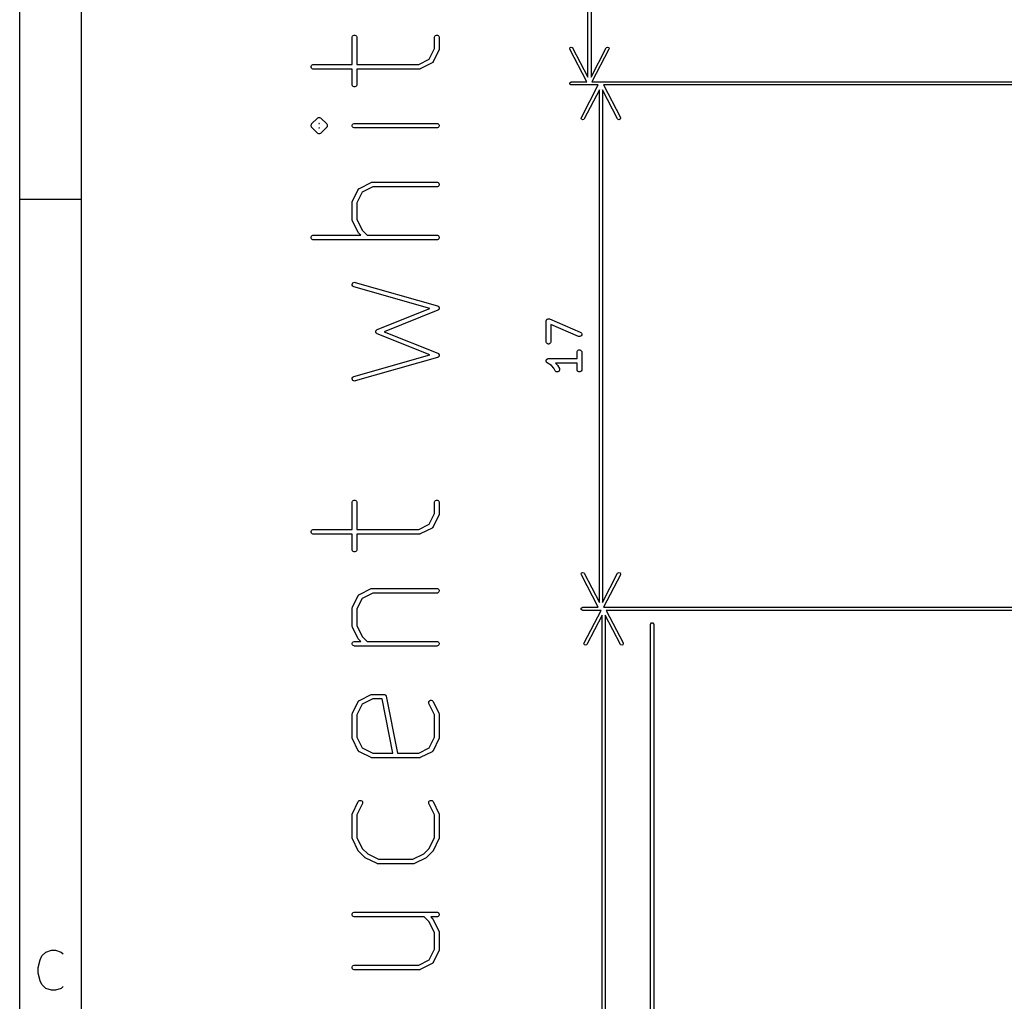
# Model space of a CAD drawing. Header units: inches. Extents: x 0.4 to 11.3, y -7.9 to -0.4.
# Tile 4 of 23: x 0.4 to 1.6, y -5.4 to -4.1. Entities that reach past the tile are written whole.
import ezdxf

# ---------------------------------------------------------------- set-up
doc = ezdxf.new("R2010")
doc.units = ezdxf.units.IN
doc.header["$MEASUREMENT"] = 0
doc.layers.add('User.Drawings', color=9, linetype='CONTINUOUS', true_color=0xc2c2c2)

msp = doc.modelspace()

# ---------------------------------------------------------------- linework, layer by layer
at = {"layer": 'BLACK', "linetype": 'CONTINUOUS'}
for p, q in [((0.3937, -7.8743), (0.3937, -0.3937)), ((0.4724, -7.7956), (0.4724, -0.4724)), ((0.3937, -4.3307), (0.4724, -4.3307)), ((0.4197, -5.2993), (0.4221, -5.2945)), ((0.4221, -5.2945), (0.427, -5.2896)), ((0.427, -5.2896), (0.4343, -5.2871)), ((0.4343, -5.2871), (0.4392, -5.2871)), ((0.4392, -5.2871), (0.4465, -5.2896)), ((0.4465, -5.2896), (0.4489, -5.292)), ((0.4172, -5.3091), (0.4197, -5.2993)), ((0.4172, -5.3164), (0.4172, -5.3091)), ((0.4197, -5.3261), (0.4172, -5.3164)), ((0.4221, -5.331), (0.4197, -5.3261)), ((0.427, -5.3359), (0.4221, -5.331)), ((0.4343, -5.3383), (0.427, -5.3359)), ((0.4392, -5.3383), (0.4343, -5.3383)), ((0.4465, -5.3359), (0.4392, -5.3383)), ((0.4489, -5.3335), (0.4465, -5.3359))]:
    msp.add_line(p, q, dxfattribs=at)
at = {"layer": 'User.Drawings', "linetype": 'CONTINUOUS'}
for p, q in [((1.1177, -4.175), (1.1177, -3.5021)), ((1.1217, -3.5021), (1.1217, -4.175)), ((0.8174, -4.1238), (0.8179, -4.1227)), ((0.8174, -4.1243), (0.8174, -4.1238)), ((0.8174, -4.1589), (0.8174, -4.1243)), ((0.8179, -4.1227), (0.8187, -4.1219)), ((0.8187, -4.1219), (0.8197, -4.1215)), ((0.8197, -4.1215), (0.8209, -4.1215)), ((0.8209, -4.1215), (0.822, -4.1219)), ((0.822, -4.1219), (0.8228, -4.1227)), ((0.8228, -4.1227), (0.8232, -4.1238)), ((0.8232, -4.1238), (0.8233, -4.1243)), ((0.8233, -4.1243), (0.8233, -4.1589)), ((0.9223, -4.1243), (0.9224, -4.1238)), ((0.9223, -4.1386), (0.9223, -4.1243)), ((0.9224, -4.1238), (0.9228, -4.1227)), ((0.9228, -4.1227), (0.9237, -4.1219)), ((0.9237, -4.1219), (0.9247, -4.1215)), ((0.9247, -4.1215), (0.9259, -4.1215)), ((0.9259, -4.1215), (0.9269, -4.1219)), ((0.9269, -4.1219), (0.9278, -4.1227)), ((0.9278, -4.1227), (0.9282, -4.1238)), ((0.9282, -4.1238), (0.9283, -4.1243)), ((0.9283, -4.1243), (0.9283, -4.1393)), ((0.9156, -4.1521), (0.9223, -4.1386)), ((0.9282, -4.1401), (0.9279, -4.1407)), ((0.9283, -4.1393), (0.9282, -4.1399)), ((0.9282, -4.1399), (0.9282, -4.14)), ((0.9282, -4.14), (0.9282, -4.1401)), ((1.0946, -4.1389), (1.0951, -4.1375)), ((1.0949, -4.1396), (1.0946, -4.1389)), ((1.1164, -4.1811), (1.0949, -4.1396)), ((1.0951, -4.1375), (1.0964, -4.1368)), ((1.0964, -4.1368), (1.0979, -4.1372)), ((1.0979, -4.1372), (1.0983, -4.1378)), ((1.0983, -4.1378), (1.1177, -4.175)), ((1.1217, -4.175), (1.141, -4.1378)), ((1.1445, -4.1396), (1.1229, -4.1811)), ((1.141, -4.1378), (1.1415, -4.1372)), ((1.1415, -4.1372), (1.1429, -4.1368)), ((1.1429, -4.1368), (1.1443, -4.1375)), ((1.1443, -4.1375), (1.1447, -4.1389)), ((1.1447, -4.1389), (1.1445, -4.1396)), ((0.9021, -4.1589), (0.9156, -4.1521)), ((0.9279, -4.1407), (0.9204, -4.1557)), ((0.7649, -4.1613), (0.7654, -4.1602)), ((0.7649, -4.1624), (0.7649, -4.1613)), ((0.7654, -4.1635), (0.7649, -4.1624)), ((0.7654, -4.1602), (0.7662, -4.1594)), ((0.7662, -4.1643), (0.7654, -4.1635)), ((0.7662, -4.1594), (0.7672, -4.1589)), ((0.7672, -4.1647), (0.7662, -4.1643)), ((0.7672, -4.1589), (0.7678, -4.1589)), ((0.7678, -4.1648), (0.7672, -4.1647)), ((0.7678, -4.1589), (0.8174, -4.1589)), ((0.8174, -4.1648), (0.7678, -4.1648)), ((0.8174, -4.1843), (0.8174, -4.1648)), ((0.8233, -4.1589), (0.9021, -4.1589)), ((0.9028, -4.1648), (0.8233, -4.1648)), ((0.8233, -4.1648), (0.8233, -4.1843)), ((0.9034, -4.1647), (0.9028, -4.1648)), ((0.9035, -4.1647), (0.9034, -4.1647)), ((0.9036, -4.1647), (0.9035, -4.1647)), ((0.9041, -4.1645), (0.9036, -4.1647)), ((0.9191, -4.157), (0.9041, -4.1645)), ((0.9192, -4.1569), (0.9191, -4.157)), ((0.9193, -4.1569), (0.9192, -4.1569)), ((0.9196, -4.1567), (0.9193, -4.1569)), ((0.9193, -4.1569), (0.9193, -4.1569)), ((0.9199, -4.1564), (0.9196, -4.1567)), ((0.9201, -4.1562), (0.9199, -4.1564)), ((0.9203, -4.1559), (0.9201, -4.1562)), ((0.9204, -4.1558), (0.9203, -4.1559)), ((0.9204, -4.1557), (0.9204, -4.1558)), ((0.9204, -4.1558), (0.9204, -4.1558)), ((0.8174, -4.1849), (0.8174, -4.1843)), ((0.8179, -4.186), (0.8174, -4.1849)), ((0.8187, -4.1868), (0.8179, -4.186)), ((0.8197, -4.1872), (0.8187, -4.1868)), ((0.8209, -4.1872), (0.8197, -4.1872)), ((0.822, -4.1868), (0.8209, -4.1872)), ((0.8228, -4.186), (0.822, -4.1868)), ((0.8232, -4.1849), (0.8228, -4.186)), ((0.8233, -4.1843), (0.8232, -4.1849)), ((1.0948, -4.1823), (1.0958, -4.1813)), ((1.0948, -4.1838), (1.0948, -4.1823)), ((1.0958, -4.1849), (1.0948, -4.1838)), ((1.0958, -4.1813), (1.0966, -4.1811)), ((1.0966, -4.185), (1.0958, -4.1849)), ((1.0966, -4.1811), (1.1164, -4.1811)), ((1.1112, -4.185), (1.0966, -4.185)), ((1.1094, -4.2265), (1.131, -4.185)), ((1.131, -4.185), (1.1112, -4.185)), ((1.1229, -4.1811), (2.0536, -4.1811)), ((2.0586, -4.185), (1.1375, -4.185)), ((1.1375, -4.185), (1.1591, -4.2265)), ((1.1323, -4.1911), (1.1129, -4.2283)), ((1.1323, -4.8443), (1.1323, -4.1911)), ((1.1556, -4.2283), (1.1362, -4.1911)), ((1.1362, -4.1911), (1.1362, -4.8443)), ((0.7657, -4.2347), (0.7732, -4.2272)), ((0.7732, -4.2272), (0.7737, -4.2269)), ((0.7737, -4.2269), (0.7744, -4.2266)), ((0.7737, -4.2269), (0.7737, -4.2269)), ((0.7744, -4.2266), (0.7747, -4.2264)), ((0.7747, -4.2264), (0.7759, -4.2264)), ((0.7759, -4.2264), (0.7759, -4.2264)), ((0.7759, -4.2264), (0.777, -4.2269)), ((0.777, -4.2269), (0.7774, -4.2272)), ((0.7774, -4.2272), (0.7849, -4.2347)), ((1.1092, -4.2272), (1.1094, -4.2265)), ((1.1097, -4.2287), (1.1092, -4.2272)), ((1.1593, -4.2272), (1.1588, -4.2287)), ((1.1591, -4.2265), (1.1593, -4.2272)), ((0.7649, -4.2363), (0.7654, -4.2352)), ((0.7649, -4.2374), (0.7649, -4.2363)), ((0.7649, -4.2363), (0.7649, -4.2363)), ((0.7654, -4.2385), (0.7649, -4.2374)), ((0.7654, -4.2352), (0.7657, -4.2347)), ((0.7657, -4.2389), (0.7654, -4.2385)), ((0.7732, -4.2464), (0.7657, -4.2389)), ((0.7753, -4.2335), (0.775, -4.2339)), ((0.775, -4.2339), (0.7757, -4.2339)), ((0.7757, -4.2398), (0.775, -4.2398)), ((0.775, -4.2398), (0.7753, -4.2402)), ((0.7757, -4.2339), (0.7753, -4.2335)), ((0.7753, -4.2402), (0.7757, -4.2398)), ((0.7849, -4.2389), (0.7774, -4.2464)), ((0.7849, -4.2347), (0.7853, -4.2352)), ((0.7853, -4.2385), (0.7849, -4.2389)), ((0.7853, -4.2352), (0.7853, -4.2352)), ((0.7853, -4.2352), (0.7857, -4.2363)), ((0.7857, -4.2374), (0.7853, -4.2385)), ((0.7857, -4.2363), (0.7857, -4.2374)), ((0.8174, -4.2363), (0.8179, -4.2352)), ((0.8174, -4.2374), (0.8174, -4.2363)), ((0.8179, -4.2385), (0.8174, -4.2374)), ((0.8179, -4.2352), (0.8187, -4.2344)), ((0.8187, -4.2393), (0.8179, -4.2385)), ((0.8187, -4.2344), (0.8197, -4.2339)), ((0.8197, -4.2397), (0.8187, -4.2393)), ((0.8197, -4.2339), (0.8203, -4.2339)), ((0.8203, -4.2398), (0.8197, -4.2397)), ((0.8203, -4.2339), (0.9253, -4.2339)), ((0.9253, -4.2398), (0.8203, -4.2398)), ((0.9253, -4.2339), (0.9259, -4.2339)), ((0.9259, -4.2397), (0.9253, -4.2398)), ((0.9259, -4.2339), (0.9269, -4.2344)), ((0.9269, -4.2393), (0.9259, -4.2397)), ((0.9269, -4.2344), (0.9278, -4.2352)), ((0.9278, -4.2385), (0.9269, -4.2393)), ((0.9278, -4.2352), (0.9282, -4.2363)), ((0.9282, -4.2374), (0.9278, -4.2385)), ((0.9282, -4.2363), (0.9282, -4.2374)), ((1.111, -4.2294), (1.1097, -4.2287)), ((1.1124, -4.2289), (1.111, -4.2294)), ((1.1129, -4.2283), (1.1124, -4.2289)), ((1.1561, -4.2289), (1.1556, -4.2283)), ((1.1575, -4.2294), (1.1561, -4.2289)), ((1.1588, -4.2287), (1.1575, -4.2294)), ((0.7737, -4.2468), (0.7732, -4.2464)), ((0.7747, -4.2472), (0.7737, -4.2468)), ((0.7759, -4.2472), (0.7747, -4.2472)), ((0.777, -4.2468), (0.7759, -4.2472)), ((0.7759, -4.2472), (0.7759, -4.2472)), ((0.7774, -4.2464), (0.777, -4.2468)), ((0.777, -4.2468), (0.777, -4.2468)), ((0.8265, -4.3167), (0.8415, -4.3092)), ((0.8435, -4.3148), (0.83, -4.3215)), ((0.8415, -4.3092), (0.842, -4.309)), ((0.842, -4.309), (0.8421, -4.309)), ((0.8421, -4.309), (0.8422, -4.3089)), ((0.8422, -4.3089), (0.8428, -4.3089)), ((0.8428, -4.3089), (0.9253, -4.3089)), ((0.9253, -4.3148), (0.8435, -4.3148)), ((0.9253, -4.3089), (0.9259, -4.3089)), ((0.9259, -4.3147), (0.9253, -4.3148)), ((0.9259, -4.3089), (0.9269, -4.3094)), ((0.9269, -4.3143), (0.9259, -4.3147)), ((0.9269, -4.3094), (0.9278, -4.3102)), ((0.9278, -4.3135), (0.9269, -4.3143)), ((0.9278, -4.3102), (0.9282, -4.3112)), ((0.9282, -4.3124), (0.9278, -4.3135)), ((0.9282, -4.3112), (0.9282, -4.3124)), ((0.8177, -4.333), (0.8252, -4.318)), ((0.83, -4.3215), (0.8233, -4.335)), ((0.8252, -4.3179), (0.8253, -4.3178)), ((0.8252, -4.318), (0.8252, -4.3179)), ((0.8252, -4.3179), (0.8252, -4.3179)), ((0.8253, -4.3178), (0.8255, -4.3175)), ((0.8255, -4.3175), (0.8258, -4.3173)), ((0.8258, -4.3173), (0.826, -4.317)), ((0.826, -4.317), (0.8263, -4.3168)), ((0.8263, -4.3168), (0.8264, -4.3168)), ((0.8264, -4.3168), (0.8264, -4.3167)), ((0.8264, -4.3167), (0.8265, -4.3167)), ((0.8174, -4.3337), (0.8175, -4.3336)), ((0.8174, -4.3343), (0.8174, -4.3337)), ((0.8174, -4.3568), (0.8174, -4.3343)), ((0.8175, -4.3335), (0.8177, -4.333)), ((0.8175, -4.3336), (0.8175, -4.3335)), ((0.8233, -4.335), (0.8233, -4.3561)), ((0.8174, -4.3574), (0.8174, -4.3568)), ((0.8175, -4.3575), (0.8174, -4.3574)), ((0.8175, -4.3576), (0.8175, -4.3575)), ((0.8177, -4.3581), (0.8175, -4.3576)), ((0.8252, -4.3731), (0.8177, -4.3581)), ((0.8233, -4.3561), (0.8302, -4.3701)), ((0.7649, -4.3787), (0.7654, -4.3777)), ((0.7654, -4.3777), (0.7662, -4.3769)), ((0.7662, -4.3769), (0.7672, -4.3764)), ((0.7672, -4.3764), (0.7678, -4.3764)), ((0.7678, -4.3764), (0.8282, -4.3764)), ((0.8253, -4.3734), (0.8252, -4.3731)), ((0.8254, -4.3735), (0.8253, -4.3734)), ((0.8255, -4.3736), (0.8254, -4.3735)), ((0.8254, -4.3735), (0.8254, -4.3735)), ((0.8255, -4.3737), (0.8255, -4.3736)), ((0.8257, -4.3739), (0.8255, -4.3737)), ((0.8282, -4.3764), (0.8257, -4.3739)), ((0.8302, -4.3701), (0.8365, -4.3764)), ((0.8365, -4.3764), (0.9253, -4.3764)), ((0.9253, -4.3764), (0.9259, -4.3764)), ((0.9259, -4.3764), (0.9269, -4.3769)), ((0.9269, -4.3769), (0.9278, -4.3777)), ((0.9278, -4.3777), (0.9282, -4.3787)), ((0.7649, -4.3799), (0.7649, -4.3787)), ((0.7654, -4.381), (0.7649, -4.3799)), ((0.7662, -4.3818), (0.7654, -4.381)), ((0.7672, -4.3822), (0.7662, -4.3818)), ((0.7678, -4.3823), (0.7672, -4.3822)), ((0.9253, -4.3823), (0.7678, -4.3823)), ((0.9259, -4.3822), (0.9253, -4.3823)), ((0.9269, -4.3818), (0.9259, -4.3822)), ((0.9278, -4.381), (0.9269, -4.3818)), ((0.9282, -4.3799), (0.9278, -4.381)), ((0.9282, -4.3787), (0.9282, -4.3799)), ((0.8174, -4.4391), (0.8177, -4.438)), ((0.8175, -4.4402), (0.8174, -4.4391)), ((0.8181, -4.4412), (0.8175, -4.4402)), ((0.8177, -4.438), (0.8184, -4.4371)), ((0.819, -4.4419), (0.8181, -4.4412)), ((0.8184, -4.4371), (0.8194, -4.4365)), ((0.8194, -4.4365), (0.8206, -4.4364)), ((0.8206, -4.4364), (0.8211, -4.4365)), ((0.8211, -4.4365), (0.9261, -4.4665)), ((0.8195, -4.4421), (0.819, -4.4419)), ((0.9162, -4.4698), (0.8195, -4.4421)), ((0.8492, -4.4966), (0.9162, -4.4698)), ((0.9264, -4.472), (0.8583, -4.4993)), ((0.9261, -4.4665), (0.9267, -4.4667)), ((0.9269, -4.4718), (0.9264, -4.472)), ((0.9267, -4.4667), (0.9268, -4.4668)), ((0.9268, -4.4668), (0.927, -4.4669)), ((0.927, -4.4716), (0.9269, -4.4718)), ((0.927, -4.4669), (0.9272, -4.4672)), ((0.9272, -4.4716), (0.927, -4.4716)), ((0.9272, -4.4672), (0.9276, -4.4674)), ((0.9275, -4.4713), (0.9272, -4.4716)), ((0.9277, -4.471), (0.9275, -4.4713)), ((0.9276, -4.4674), (0.9276, -4.4676)), ((0.9276, -4.4676), (0.9278, -4.4677)), ((0.9278, -4.4708), (0.9277, -4.471)), ((0.9278, -4.4677), (0.9279, -4.4681)), ((0.9279, -4.4707), (0.9278, -4.4708)), ((0.9279, -4.4681), (0.9281, -4.4684)), ((0.928, -4.4703), (0.9279, -4.4707)), ((0.9282, -4.4699), (0.928, -4.4703)), ((0.9281, -4.4684), (0.9281, -4.4686)), ((0.9281, -4.4686), (0.9282, -4.4688)), ((0.9282, -4.4688), (0.9282, -4.4692)), ((0.9282, -4.4692), (0.9282, -4.4695)), ((0.9282, -4.4695), (0.9282, -4.4697)), ((0.9282, -4.4697), (0.9282, -4.4699)), ((1.0646, -4.4852), (1.0648, -4.4847)), ((1.0646, -4.4853), (1.0646, -4.4852)), ((1.0646, -4.4858), (1.0646, -4.4853)), ((1.0646, -4.4853), (1.0646, -4.4853)), ((1.0646, -4.5121), (1.0646, -4.4858)), ((1.0648, -4.4847), (1.0651, -4.4842)), ((1.0651, -4.4842), (1.0655, -4.4838)), ((1.0651, -4.4842), (1.0651, -4.4842)), ((1.0651, -4.4842), (1.0651, -4.4842)), ((1.0655, -4.4838), (1.0659, -4.4834)), ((1.0659, -4.4834), (1.0664, -4.4832)), ((1.0659, -4.4834), (1.0659, -4.4834)), ((1.0659, -4.4834), (1.0659, -4.4834)), ((1.0664, -4.4832), (1.0669, -4.4829)), ((1.0669, -4.4829), (1.067, -4.4829)), ((1.067, -4.4829), (1.067, -4.4829)), ((1.067, -4.4829), (1.0675, -4.4829)), ((1.0675, -4.4829), (1.0681, -4.4829)), ((1.0681, -4.4829), (1.0681, -4.483)), ((1.0681, -4.483), (1.0681, -4.483)), ((1.0681, -4.483), (1.0687, -4.4831)), ((1.0687, -4.4831), (1.108, -4.5)), ((1.1057, -4.5054), (1.0705, -4.4903)), ((1.0705, -4.4903), (1.0705, -4.5121)), ((0.8474, -4.4987), (0.8476, -4.4982)), ((0.8474, -4.4988), (0.8474, -4.4987)), ((0.8474, -4.4987), (0.8474, -4.4987)), ((0.8474, -4.4993), (0.8474, -4.4988)), ((0.8474, -4.4998), (0.8474, -4.4993)), ((0.8474, -4.4999), (0.8474, -4.4998)), ((0.8476, -4.5004), (0.8474, -4.4999)), ((0.8474, -4.4999), (0.8474, -4.4999)), ((0.8476, -4.4982), (0.8478, -4.4977)), ((0.8478, -4.5009), (0.8476, -4.5004)), ((0.8478, -4.4977), (0.8479, -4.4977)), ((0.8479, -4.5009), (0.8478, -4.5009)), ((0.8479, -4.4976), (0.8483, -4.4973)), ((0.8479, -4.4977), (0.8479, -4.4976)), ((0.8479, -4.501), (0.8479, -4.5009)), ((0.8483, -4.5013), (0.8479, -4.501)), ((0.8483, -4.4973), (0.8486, -4.4969)), ((0.8486, -4.5017), (0.8483, -4.5013)), ((0.8486, -4.4969), (0.8487, -4.4969)), ((0.8487, -4.5018), (0.8486, -4.5017)), ((0.8487, -4.4968), (0.8492, -4.4966)), ((0.8487, -4.4969), (0.8487, -4.4968)), ((0.8492, -4.502), (0.8487, -4.5018)), ((0.8487, -4.5018), (0.8487, -4.5018)), ((0.9162, -4.5288), (0.8492, -4.502)), ((0.8583, -4.4993), (0.9264, -4.5266)), ((1.108, -4.5), (1.1086, -4.5003)), ((1.1086, -4.5003), (1.1094, -4.5011)), ((1.1098, -4.5033), (1.1093, -4.5044)), ((1.1094, -4.5011), (1.1098, -4.5022)), ((1.1098, -4.5022), (1.1098, -4.5033)), ((1.0646, -4.5127), (1.0646, -4.5121)), ((1.0651, -4.5137), (1.0646, -4.5127)), ((1.0659, -4.5145), (1.0651, -4.5137)), ((1.0669, -4.515), (1.0659, -4.5145)), ((1.0681, -4.515), (1.0669, -4.515)), ((1.0692, -4.5145), (1.0681, -4.515)), ((1.07, -4.5137), (1.0692, -4.5145)), ((1.0704, -4.5127), (1.07, -4.5137)), ((1.0705, -4.5121), (1.0704, -4.5127)), ((1.1063, -4.5056), (1.1057, -4.5054)), ((1.1074, -4.5056), (1.1063, -4.5056)), ((1.1085, -4.5052), (1.1074, -4.5056)), ((1.1093, -4.5044), (1.1085, -4.5052)), ((0.8195, -4.5565), (0.9162, -4.5288)), ((0.9264, -4.5266), (0.9269, -4.5268)), ((0.9269, -4.5268), (0.927, -4.527)), ((0.927, -4.527), (0.9272, -4.527)), ((0.9272, -4.527), (0.9275, -4.5274)), ((0.9275, -4.5274), (0.9277, -4.5276)), ((0.9277, -4.5276), (0.9278, -4.5278)), ((0.9278, -4.5278), (0.9279, -4.5279)), ((0.9279, -4.5279), (0.928, -4.5283)), ((0.928, -4.5283), (0.9282, -4.5287)), ((0.9282, -4.5287), (0.9282, -4.5289)), ((0.9282, -4.5289), (0.9282, -4.5291)), ((0.9282, -4.5291), (0.9282, -4.5294)), ((1.1039, -4.5252), (1.104, -4.5246)), ((1.1039, -4.5335), (1.1039, -4.5252)), ((1.104, -4.5246), (1.1044, -4.5236)), ((1.1044, -4.5236), (1.1052, -4.5228)), ((1.1052, -4.5228), (1.1063, -4.5223)), ((1.1063, -4.5223), (1.1075, -4.5223)), ((1.1075, -4.5223), (1.1085, -4.5228)), ((1.1085, -4.5228), (1.1093, -4.5236)), ((1.1093, -4.5236), (1.1098, -4.5246)), ((1.1098, -4.5246), (1.1098, -4.5252)), ((1.1098, -4.5252), (1.1098, -4.5477)), ((0.9261, -4.5321), (0.8211, -4.5621)), ((0.9267, -4.5319), (0.9261, -4.5321)), ((0.9268, -4.5318), (0.9267, -4.5319)), ((0.927, -4.5317), (0.9268, -4.5318)), ((0.9272, -4.5315), (0.927, -4.5317)), ((0.9276, -4.5312), (0.9272, -4.5315)), ((0.9278, -4.5309), (0.9276, -4.531)), ((0.9276, -4.531), (0.9276, -4.5312)), ((0.9279, -4.5305), (0.9278, -4.5309)), ((0.9281, -4.5302), (0.9279, -4.5305)), ((0.9282, -4.5298), (0.9281, -4.53)), ((0.9281, -4.53), (0.9281, -4.5302)), ((0.9282, -4.5294), (0.9282, -4.5298)), ((1.0646, -4.5359), (1.0647, -4.5356)), ((1.0646, -4.5362), (1.0646, -4.5359)), ((1.0646, -4.5365), (1.0646, -4.5362)), ((1.0646, -4.5368), (1.0646, -4.5365)), ((1.0646, -4.537), (1.0646, -4.5368)), ((1.0647, -4.5373), (1.0646, -4.537)), ((1.0647, -4.5356), (1.0648, -4.5353)), ((1.0648, -4.5376), (1.0647, -4.5373)), ((1.0648, -4.5353), (1.0649, -4.5351)), ((1.0649, -4.5378), (1.0648, -4.5376)), ((1.0649, -4.5351), (1.0651, -4.5348)), ((1.0651, -4.5381), (1.0649, -4.5378)), ((1.0651, -4.5348), (1.0653, -4.5346)), ((1.0653, -4.5383), (1.0651, -4.5381)), ((1.0653, -4.5346), (1.0654, -4.5344)), ((1.0654, -4.5386), (1.0653, -4.5383)), ((1.0654, -4.5344), (1.0657, -4.5342)), ((1.0659, -4.5389), (1.0654, -4.5386)), ((1.0657, -4.5342), (1.0659, -4.534)), ((1.0659, -4.534), (1.0661, -4.5339)), ((1.0713, -4.5425), (1.0659, -4.5389)), ((1.0659, -4.5389), (1.0659, -4.5389)), ((1.0659, -4.5389), (1.0659, -4.5389)), ((1.0659, -4.5389), (1.0659, -4.5389)), ((1.0661, -4.5339), (1.0664, -4.5337)), ((1.0664, -4.5337), (1.0667, -4.5337)), ((1.0667, -4.5337), (1.0669, -4.5336)), ((1.0669, -4.5336), (1.0675, -4.5335)), ((1.0675, -4.5335), (1.0675, -4.5335)), ((1.0675, -4.5335), (1.0675, -4.5335)), ((1.0675, -4.5335), (1.0675, -4.5335)), ((1.0675, -4.5335), (1.1039, -4.5335)), ((1.1039, -4.5394), (1.0765, -4.5394)), ((1.0765, -4.5394), (1.079, -4.5419)), ((1.1039, -4.5477), (1.1039, -4.5394)), ((1.0745, -4.5457), (1.0713, -4.5425)), ((1.0761, -4.549), (1.0745, -4.5457)), ((1.0764, -4.5495), (1.0761, -4.549)), ((1.0773, -4.5503), (1.0764, -4.5495)), ((1.0784, -4.5506), (1.0773, -4.5503)), ((1.0795, -4.5506), (1.0784, -4.5506)), ((1.079, -4.5419), (1.0792, -4.5421)), ((1.0792, -4.5421), (1.0792, -4.5422)), ((1.0792, -4.5422), (1.0793, -4.5422)), ((1.0793, -4.5422), (1.0793, -4.5423)), ((1.0793, -4.5423), (1.0794, -4.5424)), ((1.0794, -4.5424), (1.0795, -4.5426)), ((1.0795, -4.5426), (1.0814, -4.5464)), ((1.0806, -4.55), (1.0795, -4.5506)), ((1.0813, -4.5492), (1.0806, -4.55)), ((1.0817, -4.5481), (1.0813, -4.5492)), ((1.0814, -4.5464), (1.0816, -4.5469)), ((1.0816, -4.5469), (1.0817, -4.5481)), ((1.104, -4.5483), (1.1039, -4.5477)), ((1.1044, -4.5494), (1.104, -4.5483)), ((1.1052, -4.5502), (1.1044, -4.5494)), ((1.1063, -4.5506), (1.1052, -4.5502)), ((1.1075, -4.5506), (1.1063, -4.5506)), ((1.1085, -4.5502), (1.1075, -4.5506)), ((1.1093, -4.5494), (1.1085, -4.5502)), ((1.1098, -4.5483), (1.1093, -4.5494)), ((1.1098, -4.5477), (1.1098, -4.5483)), ((0.8174, -4.5595), (0.8175, -4.5584)), ((0.8177, -4.5606), (0.8174, -4.5595)), ((0.8175, -4.5584), (0.8181, -4.5574)), ((0.8184, -4.5615), (0.8177, -4.5606)), ((0.8181, -4.5574), (0.819, -4.5567)), ((0.8194, -4.5621), (0.8184, -4.5615)), ((0.819, -4.5567), (0.8195, -4.5565)), ((0.8206, -4.5622), (0.8194, -4.5621)), ((0.8211, -4.5621), (0.8206, -4.5622)), ((0.8174, -4.7162), (0.8179, -4.7151)), ((0.8174, -4.7168), (0.8174, -4.7162)), ((0.8174, -4.7513), (0.8174, -4.7168)), ((0.8179, -4.7151), (0.8187, -4.7143)), ((0.8187, -4.7143), (0.8197, -4.7139)), ((0.8197, -4.7139), (0.8209, -4.7139)), ((0.8209, -4.7139), (0.822, -4.7143)), ((0.822, -4.7143), (0.8228, -4.7151)), ((0.8228, -4.7151), (0.8232, -4.7162)), ((0.8232, -4.7162), (0.8233, -4.7168)), ((0.8233, -4.7168), (0.8233, -4.7513)), ((0.9223, -4.7168), (0.9224, -4.7162)), ((0.9223, -4.7311), (0.9223, -4.7168)), ((0.9224, -4.7162), (0.9228, -4.7151)), ((0.9228, -4.7151), (0.9237, -4.7143)), ((0.9237, -4.7143), (0.9247, -4.7139)), ((0.9247, -4.7139), (0.9259, -4.7139)), ((0.9259, -4.7139), (0.9269, -4.7143)), ((0.9269, -4.7143), (0.9278, -4.7151)), ((0.9278, -4.7151), (0.9282, -4.7162)), ((0.9282, -4.7162), (0.9283, -4.7168)), ((0.9283, -4.7168), (0.9283, -4.7318)), ((0.9156, -4.7446), (0.9223, -4.7311)), ((0.9279, -4.7331), (0.9204, -4.7481)), ((0.9282, -4.7326), (0.9279, -4.7331)), ((0.9283, -4.7318), (0.9282, -4.7323)), ((0.9282, -4.7323), (0.9282, -4.7324)), ((0.9282, -4.7324), (0.9282, -4.7326)), ((0.7649, -4.7537), (0.7654, -4.7526)), ((0.7649, -4.7548), (0.7649, -4.7537)), ((0.7654, -4.7559), (0.7649, -4.7548)), ((0.7654, -4.7526), (0.7662, -4.7518)), ((0.7662, -4.7518), (0.7672, -4.7514)), ((0.7672, -4.7514), (0.7678, -4.7513)), ((0.7678, -4.7513), (0.8174, -4.7513)), ((0.8233, -4.7513), (0.9021, -4.7513)), ((0.9021, -4.7513), (0.9156, -4.7446)), ((0.9191, -4.7494), (0.9041, -4.7569)), ((0.9192, -4.7494), (0.9191, -4.7494)), ((0.9193, -4.7493), (0.9192, -4.7494)), ((0.9196, -4.7491), (0.9193, -4.7493)), ((0.9193, -4.7493), (0.9193, -4.7493)), ((0.9199, -4.7488), (0.9196, -4.7491)), ((0.9201, -4.7486), (0.9199, -4.7488)), ((0.9203, -4.7483), (0.9201, -4.7486)), ((0.9204, -4.7482), (0.9203, -4.7483)), ((0.9204, -4.7481), (0.9204, -4.7482)), ((0.9204, -4.7482), (0.9204, -4.7482)), ((0.7662, -4.7567), (0.7654, -4.7559)), ((0.7672, -4.7572), (0.7662, -4.7567)), ((0.7678, -4.7572), (0.7672, -4.7572)), ((0.8174, -4.7572), (0.7678, -4.7572)), ((0.8174, -4.7768), (0.8174, -4.7572)), ((0.9028, -4.7572), (0.8233, -4.7572)), ((0.8233, -4.7572), (0.8233, -4.7768)), ((0.9034, -4.7572), (0.9028, -4.7572)), ((0.9035, -4.7571), (0.9034, -4.7572)), ((0.9036, -4.7571), (0.9035, -4.7571)), ((0.9041, -4.7569), (0.9036, -4.7571)), ((0.8174, -4.7773), (0.8174, -4.7768)), ((0.8179, -4.7784), (0.8174, -4.7773)), ((0.8187, -4.7792), (0.8179, -4.7784)), ((0.8197, -4.7797), (0.8187, -4.7792)), ((0.8209, -4.7797), (0.8197, -4.7797)), ((0.822, -4.7792), (0.8209, -4.7797)), ((0.8228, -4.7784), (0.822, -4.7792)), ((0.8232, -4.7773), (0.8228, -4.7784)), ((0.8233, -4.7768), (0.8232, -4.7773)), ((1.1092, -4.8082), (1.1097, -4.8067)), ((1.1094, -4.8089), (1.1092, -4.8082)), ((1.131, -4.8504), (1.1094, -4.8089)), ((1.1097, -4.8067), (1.111, -4.8061)), ((1.111, -4.8061), (1.1124, -4.8065)), ((1.1124, -4.8065), (1.1129, -4.8071)), ((1.1129, -4.8071), (1.1323, -4.8443)), ((1.1362, -4.8443), (1.1556, -4.8071)), ((1.1591, -4.8089), (1.1375, -4.8504)), ((1.1556, -4.8071), (1.1561, -4.8065)), ((1.1561, -4.8065), (1.1575, -4.8061)), ((1.1575, -4.8061), (1.1588, -4.8067)), ((1.1588, -4.8067), (1.1593, -4.8082)), ((1.1593, -4.8082), (1.1591, -4.8089)), ((0.8265, -4.8341), (0.8415, -4.8266)), ((0.8415, -4.8266), (0.842, -4.8264)), ((0.842, -4.8264), (0.8421, -4.8264)), ((0.8421, -4.8264), (0.8422, -4.8264)), ((0.8422, -4.8264), (0.8428, -4.8263)), ((0.8428, -4.8263), (0.9253, -4.8263)), ((0.9253, -4.8263), (0.9259, -4.8264)), ((0.9259, -4.8264), (0.9269, -4.8268)), ((0.9269, -4.8268), (0.9278, -4.8276)), ((0.9278, -4.8276), (0.9282, -4.8287)), ((0.9282, -4.8298), (0.9278, -4.8309)), ((0.9282, -4.8287), (0.9282, -4.8298)), ((0.8177, -4.8504), (0.8252, -4.8354)), ((0.83, -4.839), (0.8233, -4.8525)), ((0.8252, -4.8353), (0.8253, -4.8352)), ((0.8252, -4.8354), (0.8252, -4.8353)), ((0.8252, -4.8353), (0.8252, -4.8353)), ((0.8253, -4.8352), (0.8255, -4.8349)), ((0.8255, -4.8349), (0.8258, -4.8347)), ((0.8258, -4.8347), (0.826, -4.8344)), ((0.826, -4.8344), (0.8263, -4.8342)), ((0.8263, -4.8342), (0.8264, -4.8342)), ((0.8264, -4.8342), (0.8265, -4.8341)), ((0.8264, -4.8342), (0.8264, -4.8342)), ((0.8435, -4.8322), (0.83, -4.839)), ((0.9253, -4.8322), (0.8435, -4.8322)), ((0.9259, -4.8322), (0.9253, -4.8322)), ((0.9269, -4.8317), (0.9259, -4.8322)), ((0.9278, -4.8309), (0.9269, -4.8317)), ((0.8174, -4.8512), (0.8175, -4.8511)), ((0.8174, -4.8518), (0.8174, -4.8512)), ((0.8174, -4.8743), (0.8174, -4.8518)), ((0.8175, -4.851), (0.8177, -4.8504)), ((0.8175, -4.8511), (0.8175, -4.851)), ((0.8233, -4.8525), (0.8233, -4.8736)), ((1.1093, -4.8516), (1.1104, -4.8505)), ((1.1093, -4.8531), (1.1093, -4.8516)), ((1.1104, -4.8542), (1.1093, -4.8531)), ((1.1104, -4.8505), (1.1112, -4.8504)), ((1.1112, -4.8543), (1.1104, -4.8542)), ((1.1112, -4.8504), (1.131, -4.8504)), ((1.1147, -4.8543), (1.1112, -4.8543)), ((1.113, -4.8958), (1.1346, -4.8543)), ((1.1346, -4.8543), (1.1147, -4.8543)), ((1.1375, -4.8504), (2.0586, -4.8504)), ((2.0586, -4.8543), (1.141, -4.8543)), ((1.141, -4.8543), (1.1626, -4.8958)), ((1.1358, -4.8604), (1.1165, -4.8976)), ((1.1358, -6.3278), (1.1358, -4.8604)), ((1.1591, -4.8976), (1.1398, -4.8604)), ((1.1398, -4.8604), (1.1398, -6.3278)), ((0.8174, -4.8748), (0.8174, -4.8743)), ((0.8175, -4.8749), (0.8174, -4.8748)), ((0.8175, -4.875), (0.8175, -4.8749)), ((0.8177, -4.8756), (0.8175, -4.875)), ((0.8252, -4.8906), (0.8177, -4.8756)), ((0.8233, -4.8736), (0.8302, -4.8875)), ((1.1976, -4.872), (1.1978, -4.8713)), ((1.1976, -6.5148), (1.1976, -4.872)), ((1.1978, -4.8713), (1.1989, -4.8702)), ((1.1989, -4.8702), (1.2004, -4.8702)), ((1.2004, -4.8702), (1.2014, -4.8713)), ((1.2014, -4.8713), (1.2016, -4.872)), ((1.2016, -4.872), (1.2016, -6.4885)), ((0.8253, -4.8908), (0.8252, -4.8906)), ((0.8254, -4.8909), (0.8253, -4.8908)), ((0.8254, -4.891), (0.8254, -4.8909)), ((0.8255, -4.8911), (0.8254, -4.891)), ((0.8257, -4.8913), (0.8255, -4.8911)), ((0.8255, -4.8911), (0.8255, -4.8911)), ((0.8282, -4.8938), (0.8257, -4.8913)), ((0.8302, -4.8875), (0.8365, -4.8938)), ((0.8174, -4.8962), (0.8179, -4.8951)), ((0.8174, -4.8973), (0.8174, -4.8962)), ((0.8179, -4.8984), (0.8174, -4.8973)), ((0.8179, -4.8951), (0.8187, -4.8943)), ((0.8187, -4.8992), (0.8179, -4.8984)), ((0.8187, -4.8943), (0.8197, -4.8939)), ((0.8197, -4.8996), (0.8187, -4.8992)), ((0.8197, -4.8939), (0.8203, -4.8938)), ((0.8203, -4.8997), (0.8197, -4.8996)), ((0.8203, -4.8938), (0.8282, -4.8938)), ((0.9253, -4.8997), (0.8203, -4.8997)), ((0.8365, -4.8938), (0.9253, -4.8938)), ((0.9253, -4.8938), (0.9259, -4.8939)), ((0.9259, -4.8996), (0.9253, -4.8997)), ((0.9259, -4.8939), (0.9269, -4.8943)), ((0.9269, -4.8992), (0.9259, -4.8996)), ((0.9269, -4.8943), (0.9278, -4.8951)), ((0.9278, -4.8984), (0.9269, -4.8992)), ((0.9278, -4.8951), (0.9282, -4.8962)), ((0.9282, -4.8973), (0.9278, -4.8984)), ((0.9282, -4.8962), (0.9282, -4.8973)), ((1.1127, -4.8965), (1.113, -4.8958)), ((1.1132, -4.898), (1.1127, -4.8965)), ((1.1145, -4.8987), (1.1132, -4.898)), ((1.116, -4.8982), (1.1145, -4.8987)), ((1.1165, -4.8976), (1.116, -4.8982)), ((1.1596, -4.8982), (1.1591, -4.8976)), ((1.1611, -4.8987), (1.1596, -4.8982)), ((1.1624, -4.898), (1.1611, -4.8987)), ((1.1628, -4.8965), (1.1624, -4.898)), ((1.1626, -4.8958), (1.1628, -4.8965)), ((0.8265, -4.9691), (0.8415, -4.9616)), ((0.8435, -4.9672), (0.83, -4.9739)), ((0.8415, -4.9616), (0.842, -4.9614)), ((0.842, -4.9614), (0.8421, -4.9614)), ((0.8421, -4.9614), (0.8422, -4.9613)), ((0.8422, -4.9613), (0.8428, -4.9613)), ((0.8428, -4.9613), (0.8578, -4.9613)), ((0.8554, -4.9672), (0.8435, -4.9672)), ((0.8692, -5.0363), (0.8554, -4.9672)), ((0.8578, -4.9613), (0.8584, -4.9613)), ((0.8584, -4.9613), (0.8587, -4.9615)), ((0.8587, -4.9615), (0.8589, -4.9615)), ((0.8589, -4.9615), (0.8592, -4.9617)), ((0.8592, -4.9617), (0.8595, -4.9618)), ((0.8595, -4.9618), (0.8597, -4.962)), ((0.8597, -4.962), (0.8599, -4.9622)), ((0.8599, -4.9622), (0.8601, -4.9624)), ((0.8601, -4.9624), (0.8603, -4.9626)), ((0.8603, -4.9626), (0.8604, -4.9629)), ((0.8604, -4.9629), (0.8605, -4.9631)), ((0.8605, -4.9631), (0.8607, -4.9637)), ((0.8607, -4.9637), (0.8752, -5.0363)), ((0.8177, -4.9854), (0.8252, -4.9704)), ((0.83, -4.9739), (0.8233, -4.9874)), ((0.8252, -4.9703), (0.8253, -4.9702)), ((0.8252, -4.9704), (0.8252, -4.9703)), ((0.8252, -4.9703), (0.8252, -4.9703)), ((0.8253, -4.9702), (0.8255, -4.9699)), ((0.8255, -4.9699), (0.8258, -4.9697)), ((0.8258, -4.9697), (0.826, -4.9694)), ((0.826, -4.9694), (0.8263, -4.9692)), ((0.8263, -4.9692), (0.8264, -4.9692)), ((0.8264, -4.9692), (0.8265, -4.9691)), ((0.8264, -4.9692), (0.8264, -4.9692)), ((0.9149, -4.9714), (0.9152, -4.9703)), ((0.915, -4.9725), (0.9149, -4.9714)), ((0.9152, -4.9731), (0.915, -4.9725)), ((0.9152, -4.9703), (0.916, -4.9694)), ((0.9223, -4.9874), (0.9152, -4.9731)), ((0.916, -4.9694), (0.917, -4.9689)), ((0.917, -4.9689), (0.9182, -4.9688)), ((0.9182, -4.9688), (0.9193, -4.9692)), ((0.9193, -4.9692), (0.9201, -4.9699)), ((0.9201, -4.9699), (0.9204, -4.9704)), ((0.9204, -4.9704), (0.9279, -4.9854)), ((0.8174, -4.9862), (0.8175, -4.9861)), ((0.8174, -4.9867), (0.8174, -4.9862)), ((0.8174, -5.0167), (0.8174, -4.9867)), ((0.8175, -4.986), (0.8177, -4.9854)), ((0.8175, -4.9861), (0.8175, -4.986)), ((0.8233, -4.9874), (0.8233, -5.016)), ((0.9223, -5.016), (0.9223, -4.9874)), ((0.9279, -4.9854), (0.9282, -4.986)), ((0.9282, -4.986), (0.9282, -4.9861)), ((0.9282, -4.9861), (0.9282, -4.9862)), ((0.9282, -4.9862), (0.9283, -4.9867)), ((0.9283, -4.9867), (0.9283, -5.0167)), ((0.8174, -5.0173), (0.8174, -5.0167)), ((0.8175, -5.0174), (0.8174, -5.0173)), ((0.8175, -5.0175), (0.8175, -5.0174)), ((0.8177, -5.0181), (0.8175, -5.0175)), ((0.8252, -5.0331), (0.8177, -5.0181)), ((0.8233, -5.016), (0.83, -5.0295)), ((0.9156, -5.0295), (0.9223, -5.016)), ((0.9279, -5.0181), (0.9204, -5.0331)), ((0.9282, -5.0175), (0.9279, -5.0181)), ((0.9283, -5.0167), (0.9282, -5.0173)), ((0.9282, -5.0173), (0.9282, -5.0174)), ((0.9282, -5.0174), (0.9282, -5.0175)), ((0.83, -5.0295), (0.8435, -5.0363)), ((0.9021, -5.0363), (0.9156, -5.0295)), ((0.8252, -5.0332), (0.8252, -5.0331)), ((0.8253, -5.0333), (0.8252, -5.0332)), ((0.8252, -5.0332), (0.8252, -5.0332)), ((0.8255, -5.0335), (0.8253, -5.0333)), ((0.8258, -5.0338), (0.8255, -5.0335)), ((0.826, -5.0341), (0.8258, -5.0338)), ((0.8263, -5.0343), (0.826, -5.0341)), ((0.8264, -5.0343), (0.8263, -5.0343)), ((0.8265, -5.0344), (0.8264, -5.0343)), ((0.8264, -5.0343), (0.8264, -5.0343)), ((0.8415, -5.0419), (0.8265, -5.0344)), ((0.842, -5.0421), (0.8415, -5.0419)), ((0.8421, -5.0421), (0.842, -5.0421)), ((0.8422, -5.0421), (0.8421, -5.0421)), ((0.8428, -5.0422), (0.8422, -5.0421)), ((0.8728, -5.0422), (0.8428, -5.0422)), ((0.8435, -5.0363), (0.8692, -5.0363)), ((0.9028, -5.0422), (0.8728, -5.0422)), ((0.8752, -5.0363), (0.9021, -5.0363)), ((0.9034, -5.0421), (0.9028, -5.0422)), ((0.9035, -5.0421), (0.9034, -5.0421)), ((0.9036, -5.0421), (0.9035, -5.0421)), ((0.9041, -5.0419), (0.9036, -5.0421)), ((0.9191, -5.0344), (0.9041, -5.0419)), ((0.9192, -5.0343), (0.9191, -5.0344)), ((0.9193, -5.0343), (0.9192, -5.0343)), ((0.9196, -5.0341), (0.9193, -5.0343)), ((0.9193, -5.0343), (0.9193, -5.0343)), ((0.9199, -5.0338), (0.9196, -5.0341)), ((0.9201, -5.0335), (0.9199, -5.0338)), ((0.9203, -5.0333), (0.9201, -5.0335)), ((0.9204, -5.0332), (0.9203, -5.0333)), ((0.9204, -5.0331), (0.9204, -5.0332)), ((0.9204, -5.0332), (0.9204, -5.0332)), ((0.8177, -5.1129), (0.8252, -5.0979)), ((0.8305, -5.1005), (0.8233, -5.1149)), ((0.8252, -5.0979), (0.8255, -5.0974)), ((0.8255, -5.0974), (0.8264, -5.0967)), ((0.8264, -5.0967), (0.8274, -5.0963)), ((0.8274, -5.0963), (0.8286, -5.0964)), ((0.8286, -5.0964), (0.8296, -5.0969)), ((0.8296, -5.0969), (0.8304, -5.0978)), ((0.8304, -5.0978), (0.8307, -5.0989)), ((0.8307, -5.1), (0.8305, -5.1005)), ((0.8307, -5.0989), (0.8307, -5.1)), ((0.9149, -5.0989), (0.9152, -5.0978)), ((0.915, -5.1), (0.9149, -5.0989)), ((0.9152, -5.1005), (0.915, -5.1)), ((0.9152, -5.0978), (0.916, -5.0969)), ((0.9223, -5.1149), (0.9152, -5.1005)), ((0.916, -5.0969), (0.917, -5.0964)), ((0.917, -5.0964), (0.9182, -5.0963)), ((0.9182, -5.0963), (0.9193, -5.0967)), ((0.9193, -5.0967), (0.9201, -5.0974)), ((0.9201, -5.0974), (0.9204, -5.0979)), ((0.9204, -5.0979), (0.9279, -5.1129)), ((0.8174, -5.1142), (0.8174, -5.1136)), ((0.8174, -5.1136), (0.8175, -5.1136)), ((0.8174, -5.1442), (0.8174, -5.1142)), ((0.8175, -5.1134), (0.8177, -5.1129)), ((0.8175, -5.1136), (0.8175, -5.1134)), ((0.8233, -5.1149), (0.8233, -5.1435)), ((0.9223, -5.1435), (0.9223, -5.1149)), ((0.9279, -5.1129), (0.9282, -5.1134)), ((0.9282, -5.1134), (0.9282, -5.1136)), ((0.9282, -5.1136), (0.9282, -5.1136)), ((0.9282, -5.1136), (0.9283, -5.1142)), ((0.9283, -5.1142), (0.9283, -5.1442)), ((0.8233, -5.1435), (0.8302, -5.1575)), ((0.9154, -5.1575), (0.9223, -5.1435)), ((0.8174, -5.1448), (0.8174, -5.1442)), ((0.8175, -5.1449), (0.8174, -5.1448)), ((0.8175, -5.145), (0.8175, -5.1449)), ((0.8177, -5.1455), (0.8175, -5.145)), ((0.8252, -5.1605), (0.8177, -5.1455)), ((0.9279, -5.1455), (0.9204, -5.1605)), ((0.9282, -5.145), (0.9279, -5.1455)), ((0.9283, -5.1442), (0.9282, -5.1448)), ((0.9282, -5.1448), (0.9282, -5.1449)), ((0.9282, -5.1449), (0.9282, -5.145)), ((0.8253, -5.1608), (0.8252, -5.1605)), ((0.8254, -5.1609), (0.8253, -5.1608)), ((0.8255, -5.161), (0.8254, -5.1609)), ((0.8254, -5.1609), (0.8254, -5.1609)), ((0.8255, -5.1611), (0.8255, -5.161)), ((0.8257, -5.1613), (0.8255, -5.1611)), ((0.8332, -5.1688), (0.8257, -5.1613)), ((0.8302, -5.1575), (0.8371, -5.1643)), ((0.8335, -5.169), (0.8332, -5.1688)), ((0.8335, -5.1691), (0.8335, -5.169)), ((0.8371, -5.1643), (0.851, -5.1713)), ((0.8946, -5.1713), (0.9086, -5.1643)), ((0.9086, -5.1643), (0.9154, -5.1575)), ((0.9122, -5.169), (0.9121, -5.1691)), ((0.9124, -5.1688), (0.9122, -5.169)), ((0.9199, -5.1613), (0.9124, -5.1688)), ((0.9201, -5.1611), (0.9199, -5.1613)), ((0.9202, -5.1609), (0.9201, -5.161)), ((0.9201, -5.161), (0.9201, -5.1611)), ((0.9203, -5.1609), (0.9202, -5.1609)), ((0.9204, -5.1605), (0.9203, -5.1608)), ((0.9203, -5.1608), (0.9203, -5.1609)), ((0.8336, -5.1691), (0.8335, -5.1691)), ((0.8337, -5.1692), (0.8336, -5.1691)), ((0.834, -5.1694), (0.8337, -5.1692)), ((0.8337, -5.1692), (0.8337, -5.1692)), ((0.849, -5.1769), (0.834, -5.1694)), ((0.8495, -5.1771), (0.849, -5.1769)), ((0.8496, -5.1771), (0.8495, -5.1771)), ((0.8497, -5.1771), (0.8496, -5.1771)), ((0.8503, -5.1772), (0.8497, -5.1771)), ((0.8953, -5.1772), (0.8503, -5.1772)), ((0.851, -5.1713), (0.8946, -5.1713)), ((0.8959, -5.1771), (0.8953, -5.1772)), ((0.896, -5.1771), (0.8959, -5.1771)), ((0.8961, -5.1771), (0.896, -5.1771)), ((0.8966, -5.1769), (0.8961, -5.1771)), ((0.9116, -5.1694), (0.8966, -5.1769)), ((0.9119, -5.1692), (0.9116, -5.1694)), ((0.912, -5.1691), (0.9119, -5.1692)), ((0.9119, -5.1692), (0.9119, -5.1692)), ((0.9121, -5.1691), (0.912, -5.1691)), ((0.8174, -5.2411), (0.8179, -5.2401)), ((0.8174, -5.2423), (0.8174, -5.2411)), ((0.8179, -5.2433), (0.8174, -5.2423)), ((0.8179, -5.2401), (0.8187, -5.2393)), ((0.8187, -5.2442), (0.8179, -5.2433)), ((0.8187, -5.2393), (0.8197, -5.2388)), ((0.8197, -5.2446), (0.8187, -5.2442)), ((0.8197, -5.2388), (0.8203, -5.2388)), ((0.8203, -5.2388), (0.9253, -5.2388)), ((0.9253, -5.2388), (0.9259, -5.2388)), ((0.9259, -5.2388), (0.9269, -5.2393)), ((0.9269, -5.2442), (0.9259, -5.2446)), ((0.9269, -5.2393), (0.9278, -5.2401)), ((0.9278, -5.2433), (0.9269, -5.2442)), ((0.9278, -5.2401), (0.9282, -5.2411)), ((0.9282, -5.2423), (0.9278, -5.2433)), ((0.9282, -5.2411), (0.9282, -5.2423)), ((0.8203, -5.2447), (0.8197, -5.2446)), ((0.9091, -5.2447), (0.8203, -5.2447)), ((0.9154, -5.251), (0.9091, -5.2447)), ((0.9223, -5.2649), (0.9154, -5.251)), ((0.9253, -5.2447), (0.9174, -5.2447)), ((0.9174, -5.2447), (0.9199, -5.2471)), ((0.9199, -5.2471), (0.9201, -5.2473)), ((0.9201, -5.2473), (0.9201, -5.2474)), ((0.9201, -5.2474), (0.9202, -5.2475)), ((0.9202, -5.2475), (0.9203, -5.2476)), ((0.9203, -5.2476), (0.9203, -5.2476)), ((0.9203, -5.2476), (0.9204, -5.2479)), ((0.9204, -5.2479), (0.9279, -5.2629)), ((0.9259, -5.2446), (0.9253, -5.2447)), ((0.9223, -5.286), (0.9223, -5.2649)), ((0.9279, -5.2629), (0.9282, -5.2634)), ((0.9282, -5.2634), (0.9282, -5.2635)), ((0.9282, -5.2635), (0.9282, -5.2636)), ((0.9282, -5.2636), (0.9283, -5.2642)), ((0.9283, -5.2642), (0.9283, -5.2867)), ((0.9156, -5.2995), (0.9223, -5.286)), ((0.9279, -5.288), (0.9204, -5.303)), ((0.9282, -5.2875), (0.9279, -5.288)), ((0.9283, -5.2867), (0.9282, -5.2873)), ((0.9282, -5.2873), (0.9282, -5.2874)), ((0.9282, -5.2874), (0.9282, -5.2875)), ((0.8179, -5.3076), (0.8187, -5.3067)), ((0.8187, -5.3067), (0.8197, -5.3063)), ((0.8197, -5.3063), (0.8203, -5.3062)), ((0.8203, -5.3062), (0.9021, -5.3062)), ((0.9021, -5.3062), (0.9156, -5.2995)), ((0.9191, -5.3043), (0.9041, -5.3118)), ((0.9192, -5.3043), (0.9191, -5.3043)), ((0.9193, -5.3043), (0.9192, -5.3043)), ((0.9196, -5.304), (0.9193, -5.3042)), ((0.9193, -5.3042), (0.9193, -5.3043)), ((0.9199, -5.3038), (0.9196, -5.304)), ((0.9201, -5.3035), (0.9199, -5.3038)), ((0.9203, -5.3032), (0.9201, -5.3035)), ((0.9204, -5.3032), (0.9203, -5.3032)), ((0.9204, -5.303), (0.9204, -5.3031)), ((0.9204, -5.3031), (0.9204, -5.3032)), ((0.8174, -5.3086), (0.8179, -5.3076)), ((0.8174, -5.3098), (0.8174, -5.3086)), ((0.8179, -5.3108), (0.8174, -5.3098)), ((0.8187, -5.3117), (0.8179, -5.3108)), ((0.8197, -5.3121), (0.8187, -5.3117)), ((0.8203, -5.3122), (0.8197, -5.3121)), ((0.9028, -5.3122), (0.8203, -5.3122)), ((0.9034, -5.3121), (0.9028, -5.3122)), ((0.9035, -5.3121), (0.9034, -5.3121)), ((0.9036, -5.312), (0.9035, -5.3121)), ((0.9041, -5.3118), (0.9036, -5.312))]:
    msp.add_line(p, q, dxfattribs=at)

doc.saveas('drawing.dxf')
